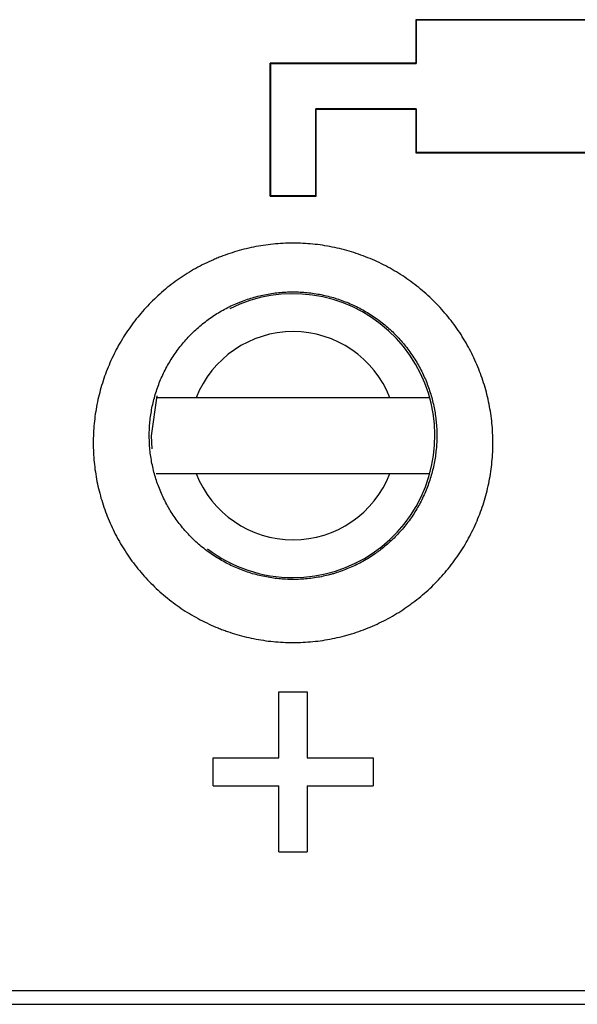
# Model space of a CAD drawing. Header units: millimetres. Extents: x -0.57 to 0.95, y -0.4 to 0.71.
# Tile 38 of 256: x 0.0782 to 0.093, y -0.051 to -0.025. Entities that reach past the tile are written whole.
import ezdxf

# ---------------------------------------------------------------- set-up
doc = ezdxf.new("R2010")
doc.units = ezdxf.units.MM
doc.layers.add('FORMAT', color=7, linetype='Continuous')

msp = doc.modelspace()

# ---------------------------------------------------------------- linework, layer by layer
at = {"layer": 'FORMAT', "color": 7, "linetype": 'Continuous', "lineweight": 25}
for p, q in [((0.088711, -0.02503), (0.08871, -0.026179)), ((0.088711, -0.02503), (0.088719, -0.025038)), ((0.097227, -0.02503), (0.088711, -0.02503)), ((0.088719, -0.025038), (0.097219, -0.025038)), ((0.08871, -0.026179), (0.08486, -0.026179)), ((0.08486, -0.026179), (0.084869, -0.026187)), ((0.084869, -0.026187), (0.088719, -0.026187)), ((0.088719, -0.026187), (0.08871, -0.026179)), ((0.088719, -0.027387), (0.086069, -0.027387)), ((0.086069, -0.027387), (0.086077, -0.027395)), ((0.086077, -0.029697), (0.086077, -0.027395)), ((0.086077, -0.027395), (0.08871, -0.027395)), ((0.08871, -0.027395), (0.088719, -0.027387)), ((0.08871, -0.027395), (0.08871, -0.028546)), ((0.088719, -0.028537), (0.08871, -0.028546)), ((0.08871, -0.028546), (0.097227, -0.028546)), ((0.097219, -0.028537), (0.088719, -0.028537)), ((0.084869, -0.029688), (0.08486, -0.029697)), ((0.08486, -0.029697), (0.086077, -0.029697)), ((0.086069, -0.029688), (0.084869, -0.029688)), ((0.086077, -0.029697), (0.086069, -0.029688)), ((0.08803, -0.035022), (0.082907, -0.035022)), ((0.082907, -0.037022), (0.08803, -0.037022)), ((0.085095, -0.044531), (0.085095, -0.042789)), ((0.085095, -0.042789), (0.085842, -0.042789)), ((0.085842, -0.042789), (0.085842, -0.044531)), ((0.083353, -0.045278), (0.083353, -0.044531)), ((0.083353, -0.044531), (0.085095, -0.044531)), ((0.085842, -0.044531), (0.087585, -0.044531)), ((0.087585, -0.044531), (0.087585, -0.045278)), ((0.083353, -0.045278), (0.085095, -0.045278)), ((0.085095, -0.047021), (0.085095, -0.045278)), ((0.085842, -0.045278), (0.087585, -0.045278)), ((0.085842, -0.045278), (0.085842, -0.047021)), ((0.085095, -0.047021), (0.085842, -0.047021)), ((0.199546, -0.050689), (0.001391, -0.050689)), ((0.001391, -0.051047), (0.199546, -0.051047))]:
    msp.add_line(p, q, dxfattribs=at)
at = {"layer": 'FORMAT', "color": 7, "linetype": 'Continuous', "lineweight": 25, "flags": 128}
msp.add_lwpolyline([(0.081869, -0.03497), (0.081719, -0.036022), (0.081735, -0.036371)], dxfattribs=at)
at = {"layer": 'FORMAT', "color": 7, "linetype": 'Continuous', "lineweight": 25}
for radius, start, end in [(0.00375, 269.999965, 116.505654), (0.0027500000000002, 21.323651, 158.676278), (0.00275, 201.323651, 338.676278), (0.00375, 232.926777, 269.999965)]:
    msp.add_arc((0.085469, -0.036022), radius, start, end, dxfattribs=at)
for points in [[(0.0887186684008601, -0.0250379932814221), (0.0887186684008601, -0.0254210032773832), (0.0887186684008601, -0.0258040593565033), (0.0887186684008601, -0.0261871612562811)], [(0.0848598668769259, -0.0296968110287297), (0.08486005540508, -0.0285237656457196), (0.0848602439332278, -0.0273511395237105), (0.0848604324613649, -0.0261789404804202)], [(0.0848686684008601, -0.0261871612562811), (0.0848686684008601, -0.0273536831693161), (0.0848686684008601, -0.0285206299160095), (0.0848686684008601, -0.0296879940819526)], [(0.0860686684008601, -0.0296879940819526), (0.0860686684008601, -0.0289207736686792), (0.0860686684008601, -0.0281537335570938), (0.0860686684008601, -0.0273868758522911)], [(0.0887186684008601, -0.0273868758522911), (0.0887186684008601, -0.0277702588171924), (0.0887186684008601, -0.0281536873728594), (0.0887186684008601, -0.0285371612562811)], [(0.0816686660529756, -0.0360216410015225), (0.0816686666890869, -0.0359761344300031), (0.0816694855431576, -0.035930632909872), (0.0816711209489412, -0.0358851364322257)], [(0.0892686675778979, -0.0360216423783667), (0.0892686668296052, -0.0360653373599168), (0.0892679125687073, -0.0361091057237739), (0.0892663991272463, -0.0361529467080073)]]:
    msp.add_open_spline(points, degree=3, dxfattribs=at)
for points, knots in [([(0.0907470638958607, -0.0363935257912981), (0.0907529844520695, -0.0362221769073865), (0.090750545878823, -0.0360516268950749), (0.0907293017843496, -0.0357121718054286), (0.0907105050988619, -0.035543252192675), (0.0906700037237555, -0.0352910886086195), (0.0906544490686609, -0.0352072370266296), (0.0906191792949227, -0.0350399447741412), (0.0905994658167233, -0.0349565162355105), (0.0905557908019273, -0.034790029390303), (0.0905318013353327, -0.0347069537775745), (0.0904801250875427, -0.0345431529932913), (0.0904523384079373, -0.0344620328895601), (0.0903633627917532, -0.0342215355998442), (0.0902964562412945, -0.0340645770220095), (0.0901848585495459, -0.0338343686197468), (0.0901457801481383, -0.0337584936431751), (0.0900638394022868, -0.033608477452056), (0.0900209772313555, -0.0335343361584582), (0.0899314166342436, -0.0333878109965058), (0.0898847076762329, -0.0333154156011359), (0.0897874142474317, -0.0331724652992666), (0.089736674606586, -0.0331017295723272), (0.0896324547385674, -0.0329637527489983), (0.0895787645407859, -0.0328961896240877), (0.0894683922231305, -0.0327640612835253), (0.0894116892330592, -0.0326994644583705), (0.0892370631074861, -0.032510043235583), (0.0891146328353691, -0.0323895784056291), (0.0889219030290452, -0.0322176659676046), (0.0888561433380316, -0.0321618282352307), (0.0887215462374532, -0.0320531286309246), (0.088652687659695, -0.0320002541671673), (0.0885119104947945, -0.0318975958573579), (0.0884397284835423, -0.0318476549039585), (0.0882939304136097, -0.0317520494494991), (0.0882200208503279, -0.031706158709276), (0.0880703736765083, -0.0316182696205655), (0.0879946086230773, -0.0315762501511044), (0.0878412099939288, -0.031496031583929), (0.087763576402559, -0.0314578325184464), (0.0876064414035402, -0.0313852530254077), (0.0875269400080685, -0.0313508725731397), (0.0873660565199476, -0.0312859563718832), (0.0872846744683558, -0.0312554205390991), (0.0871200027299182, -0.031198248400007), (0.087036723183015, -0.0311716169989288), (0.0868681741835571, -0.0311223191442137), (0.0867828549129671, -0.0310996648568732), (0.0866123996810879, -0.0310589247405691), (0.086526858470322, -0.031040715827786), (0.0863554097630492, -0.0310086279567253), (0.0862694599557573, -0.0309947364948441), (0.0860109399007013, -0.0309594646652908), (0.0858377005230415, -0.0309444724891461), (0.0855764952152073, -0.0309348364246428), (0.0854892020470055, -0.0309337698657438), (0.0853141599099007, -0.0309359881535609), (0.0852264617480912, -0.030939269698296), (0.0850503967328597, -0.0309502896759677), (0.0849627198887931, -0.0309579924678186), (0.0847886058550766, -0.030977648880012), (0.0847020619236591, -0.0309896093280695), (0.0844440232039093, -0.0310317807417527), (0.0842740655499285, -0.0310682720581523), (0.0839382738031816, -0.0311578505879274), (0.0837724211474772, -0.0312109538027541), (0.083567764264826, -0.0312878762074), (0.083526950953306, -0.0313038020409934), (0.0834456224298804, -0.0313367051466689), (0.0834050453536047, -0.0313537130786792), (0.0832843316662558, -0.0314060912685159), (0.0832051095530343, -0.0314428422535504), (0.0830490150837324, -0.0315199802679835), (0.0829721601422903, -0.0315603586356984), (0.0828208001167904, -0.031644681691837), (0.0827462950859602, -0.0316886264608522), (0.0825996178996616, -0.0317800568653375), (0.0825274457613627, -0.0318275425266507), (0.0823854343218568, -0.0319260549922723), (0.08231559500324, -0.0319770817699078), (0.082178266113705, -0.032082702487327), (0.0821107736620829, -0.0321373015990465), (0.0819781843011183, -0.0322500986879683), (0.0819129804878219, -0.0323084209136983), (0.0817864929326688, -0.0324273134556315), (0.081724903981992, -0.0324881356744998), (0.0816051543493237, -0.0326123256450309), (0.0815469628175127, -0.032675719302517), (0.0813773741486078, -0.0328697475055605), (0.0812709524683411, -0.0330042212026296), (0.0811212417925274, -0.0332135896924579), (0.0810729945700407, -0.0332846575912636), (0.0809798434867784, -0.0334293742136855), (0.0809349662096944, -0.0335029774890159), (0.0808485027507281, -0.0336529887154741), (0.0808071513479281, -0.033729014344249), (0.0807286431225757, -0.0338821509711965), (0.0806913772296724, -0.0339594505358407), (0.0805855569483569, -0.0341933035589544), (0.0805228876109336, -0.0343519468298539), (0.0804405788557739, -0.0345939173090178), (0.0804150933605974, -0.0346752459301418), (0.0803680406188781, -0.0348392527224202), (0.0803464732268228, -0.0349219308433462), (0.0803073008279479, -0.0350886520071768), (0.0802897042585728, -0.0351726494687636), (0.0802585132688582, -0.0353422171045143), (0.0802450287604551, -0.0354272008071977), (0.0802109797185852, -0.0356818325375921), (0.0801966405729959, -0.0358517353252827), (0.0801905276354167, -0.036021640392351)], [0.0174466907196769, 0.0174466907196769, 0.0174466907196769, 0.0174466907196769, 0.0179683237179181, 0.0179683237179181, 0.0184899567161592, 0.0184899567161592, 0.0187507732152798, 0.0187507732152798, 0.0190115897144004, 0.0190115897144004, 0.0192724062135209, 0.0192724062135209, 0.0195332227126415, 0.0195332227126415, 0.0200548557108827, 0.0200548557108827, 0.0203156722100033, 0.0203156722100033, 0.0205764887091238, 0.0205764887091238, 0.0208373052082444, 0.0208373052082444, 0.0210981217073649, 0.0210981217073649, 0.0213589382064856, 0.0213589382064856, 0.0216197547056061, 0.0216197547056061, 0.0221413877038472, 0.0221413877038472, 0.0224022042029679, 0.0224022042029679, 0.0226630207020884, 0.0226630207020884, 0.022923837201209, 0.022923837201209, 0.0231846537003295, 0.0231846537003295, 0.0234454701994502, 0.0234454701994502, 0.0237062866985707, 0.0237062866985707, 0.0239671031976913, 0.0239671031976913, 0.0242279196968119, 0.0242279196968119, 0.0244887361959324, 0.0244887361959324, 0.024749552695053, 0.024749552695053, 0.0250103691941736, 0.0250103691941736, 0.0252711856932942, 0.0252711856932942, 0.0257928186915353, 0.0257928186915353, 0.0260536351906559, 0.0260536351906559, 0.0263144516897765, 0.0263144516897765, 0.026575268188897, 0.026575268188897, 0.0268360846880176, 0.0268360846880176, 0.0273577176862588, 0.0273577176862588, 0.0278793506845, 0.0278793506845, 0.0280097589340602, 0.0280097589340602, 0.0281401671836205, 0.0281401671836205, 0.0284009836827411, 0.0284009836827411, 0.0286618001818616, 0.0286618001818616, 0.0289226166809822, 0.0289226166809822, 0.0291834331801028, 0.0291834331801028, 0.0294442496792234, 0.0294442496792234, 0.0297050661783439, 0.0297050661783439, 0.0299658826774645, 0.0299658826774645, 0.0302266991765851, 0.0302266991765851, 0.0304875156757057, 0.0304875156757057, 0.0310091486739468, 0.0310091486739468, 0.0312699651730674, 0.0312699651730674, 0.031530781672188, 0.031530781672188, 0.0317915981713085, 0.0317915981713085, 0.0320524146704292, 0.0320524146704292, 0.0325740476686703, 0.0325740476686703, 0.0328348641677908, 0.0328348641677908, 0.0330956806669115, 0.0330956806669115, 0.033356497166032, 0.033356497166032, 0.0336173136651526, 0.0336173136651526, 0.0341389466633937, 0.0341389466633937, 0.0341389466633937, 0.0341389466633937]), ([(0.0816711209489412, -0.0358851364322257), (0.0816755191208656, -0.0357627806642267), (0.0816858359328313, -0.0356404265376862), (0.0817103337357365, -0.0354570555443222), (0.0817200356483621, -0.0353958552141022), (0.0817424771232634, -0.0352737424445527), (0.0817551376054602, -0.0352132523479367), (0.0817833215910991, -0.0350931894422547), (0.0817988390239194, -0.0350336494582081), (0.0818326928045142, -0.0349155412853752), (0.0818510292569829, -0.0348569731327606), (0.0819102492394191, -0.0346827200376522), (0.0819553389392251, -0.0345684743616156), (0.082031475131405, -0.0344000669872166), (0.082058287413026, -0.0343444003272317), (0.0821147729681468, -0.0342341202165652), (0.0821445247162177, -0.0341793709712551), (0.0822067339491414, -0.0340713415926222), (0.082239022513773, -0.0340183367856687), (0.0823060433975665, -0.0339141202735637), (0.0823407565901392, -0.0338629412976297), (0.0824484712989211, -0.0337121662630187), (0.0825250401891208, -0.0336153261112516), (0.0826470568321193, -0.0334755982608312), (0.0826889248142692, -0.0334299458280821), (0.0827750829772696, -0.0333405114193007), (0.0828193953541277, -0.0332967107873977), (0.0829104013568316, -0.0332110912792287), (0.0829573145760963, -0.0331690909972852), (0.0830527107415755, -0.0330878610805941), (0.0831012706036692, -0.0330485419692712), (0.0832000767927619, -0.0329724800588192), (0.0832503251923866, -0.0329357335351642), (0.0833525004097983, -0.0328647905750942), (0.0834044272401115, -0.0328305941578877), (0.0835099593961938, -0.0327647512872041), (0.0835635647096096, -0.0327331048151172), (0.083672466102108, -0.0326723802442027), (0.0837277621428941, -0.0326433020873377), (0.0838400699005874, -0.0325877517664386), (0.0838970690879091, -0.0325612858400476), (0.0839839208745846, -0.0325235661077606), (0.084013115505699, -0.0325113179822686), (0.0840716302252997, -0.0324876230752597), (0.0841009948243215, -0.0324761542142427), (0.0842482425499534, -0.0324207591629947), (0.0843675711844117, -0.0323825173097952), (0.0846091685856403, -0.0323180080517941), (0.0847314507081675, -0.0322917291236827), (0.0849171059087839, -0.0322613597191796), (0.0849793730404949, -0.0322527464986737), (0.0851046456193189, -0.0322385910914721), (0.08516772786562, -0.0322330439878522), (0.0852944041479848, -0.0322251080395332), (0.0853575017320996, -0.0322227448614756), (0.0854834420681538, -0.0322211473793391), (0.0855462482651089, -0.0322219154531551), (0.0857341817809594, -0.0322288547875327), (0.0858588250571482, -0.0322396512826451), (0.0860448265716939, -0.0322650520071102), (0.0861066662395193, -0.0322750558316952), (0.0862300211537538, -0.0322981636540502), (0.0862915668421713, -0.0323112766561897), (0.0864142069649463, -0.0323406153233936), (0.0864755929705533, -0.0323569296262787), (0.0865968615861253, -0.0323924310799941), (0.0866567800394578, -0.0324116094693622), (0.0867752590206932, -0.0324527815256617), (0.0868338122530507, -0.0324747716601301), (0.0869495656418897, -0.0325215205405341), (0.087006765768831, -0.0325462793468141), (0.0871198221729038, -0.0325985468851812), (0.0871756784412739, -0.0326260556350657), (0.087286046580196, -0.0326838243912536), (0.0873405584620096, -0.0327140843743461), (0.0874482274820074, -0.0327773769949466), (0.0875014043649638, -0.0328104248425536), (0.0876063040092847, -0.0328792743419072), (0.0876582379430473, -0.0329152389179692), (0.0877595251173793, -0.0329891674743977), (0.0878090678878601, -0.0330272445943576), (0.0879059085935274, -0.0331055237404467), (0.0879532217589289, -0.0331457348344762), (0.088091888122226, -0.0332695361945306), (0.088179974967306, -0.0333562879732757), (0.0883056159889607, -0.0334926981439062), (0.0883464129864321, -0.0335392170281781), (0.088425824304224, -0.0336343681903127), (0.0884644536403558, -0.0336830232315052), (0.0885394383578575, -0.0337823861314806), (0.0885759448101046, -0.0338333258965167), (0.0886459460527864, -0.0339362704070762), (0.0886795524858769, -0.0339884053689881), (0.0887439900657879, -0.0340939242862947), (0.0887748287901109, -0.0341473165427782), (0.0888337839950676, -0.0342553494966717), (0.0888619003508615, -0.0343099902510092), (0.0889421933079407, -0.0344757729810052), (0.0889903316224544, -0.0345888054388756), (0.0890543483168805, -0.0347619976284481), (0.089074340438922, -0.0348204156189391), (0.0891115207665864, -0.0349383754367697), (0.0891287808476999, -0.0349982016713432), (0.0891602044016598, -0.0351180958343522), (0.0891743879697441, -0.0351781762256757), (0.0891997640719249, -0.0352986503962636), (0.0892109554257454, -0.0353590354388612), (0.0892400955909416, -0.0355406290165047), (0.0892536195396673, -0.0356622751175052), (0.0892661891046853, -0.0358633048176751), (0.0892686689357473, -0.0359423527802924), (0.0892686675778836, -0.0360216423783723)], [0.0176320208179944, 0.0176320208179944, 0.0176320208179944, 0.0176320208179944, 0.0181536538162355, 0.0181536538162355, 0.0184144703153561, 0.0184144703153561, 0.0186752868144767, 0.0186752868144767, 0.0189361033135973, 0.0189361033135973, 0.0191969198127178, 0.0191969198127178, 0.019718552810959, 0.019718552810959, 0.0199793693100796, 0.0199793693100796, 0.0202401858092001, 0.0202401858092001, 0.0205010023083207, 0.0205010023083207, 0.0207618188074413, 0.0207618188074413, 0.0212834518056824, 0.0212834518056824, 0.021544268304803, 0.021544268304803, 0.0218050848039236, 0.0218050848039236, 0.0220659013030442, 0.0220659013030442, 0.0223267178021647, 0.0223267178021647, 0.0225875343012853, 0.0225875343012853, 0.0228483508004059, 0.0228483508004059, 0.0231091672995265, 0.0231091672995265, 0.023369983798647, 0.023369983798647, 0.0236308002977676, 0.0236308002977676, 0.0237612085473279, 0.0237612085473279, 0.0238916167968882, 0.0238916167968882, 0.0244132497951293, 0.0244132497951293, 0.0249348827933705, 0.0249348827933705, 0.0251956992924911, 0.0251956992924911, 0.0254565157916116, 0.0254565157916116, 0.0257173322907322, 0.0257173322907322, 0.0259781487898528, 0.0259781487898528, 0.0264997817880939, 0.0264997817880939, 0.0267605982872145, 0.0267605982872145, 0.0270214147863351, 0.0270214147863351, 0.0272822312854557, 0.0272822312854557, 0.0275430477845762, 0.0275430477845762, 0.0278038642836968, 0.0278038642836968, 0.0280646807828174, 0.0280646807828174, 0.028325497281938, 0.028325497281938, 0.0285863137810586, 0.0285863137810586, 0.0288471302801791, 0.0288471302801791, 0.0291079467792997, 0.0291079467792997, 0.0293687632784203, 0.0293687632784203, 0.0296295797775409, 0.0296295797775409, 0.030151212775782, 0.030151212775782, 0.0304120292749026, 0.0304120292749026, 0.0306728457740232, 0.0306728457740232, 0.0309336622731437, 0.0309336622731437, 0.0311944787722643, 0.0311944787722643, 0.0314552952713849, 0.0314552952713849, 0.0317161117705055, 0.0317161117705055, 0.0322377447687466, 0.0322377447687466, 0.0324985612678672, 0.0324985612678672, 0.0327593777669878, 0.0327593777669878, 0.0330201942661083, 0.0330201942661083, 0.0332810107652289, 0.0332810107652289, 0.0338026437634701, 0.0338026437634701, 0.0341389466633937, 0.0341389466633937, 0.0341389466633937, 0.0341389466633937]), ([(0.0829069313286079, -0.0350216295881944), (0.0828340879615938, -0.0350216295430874), (0.0826323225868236, -0.0350216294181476), (0.0823244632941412, -0.0350216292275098), (0.082062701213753, -0.0350216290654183), (0.0819012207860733, -0.0350216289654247), (0.0818559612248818, -0.0350216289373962), (0.0818545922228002, -0.0350216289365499), (0.0818544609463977, -0.0350216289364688)], [0, 0, 0, 0, 0.1358386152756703, 0.3762529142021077, 0.6015996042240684, 0.7766974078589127, 0.9785870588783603, 1, 1, 1, 1]), ([(0.0890828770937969, -0.0350216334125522), (0.089076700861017, -0.0350216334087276), (0.089062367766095, -0.0350216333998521), (0.088932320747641, -0.0350216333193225), (0.0887036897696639, -0.0350216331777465), (0.0883985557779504, -0.0350216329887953), (0.0881606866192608, -0.0350216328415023), (0.0880366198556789, -0.0350216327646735), (0.0880304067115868, -0.035021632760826)], [0, 0, 0, 0, 0.1525762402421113, 0.3540814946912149, 0.5581838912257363, 0.7684476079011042, 0.9884040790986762, 1, 1, 1, 1]), ([(0.0801905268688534, -0.0360216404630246), (0.0801844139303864, -0.0361915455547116), (0.0801865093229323, -0.0363615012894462), (0.0802020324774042, -0.0366165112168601), (0.0802092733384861, -0.0367015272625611), (0.0802279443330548, -0.0368715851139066), (0.0802393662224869, -0.0369565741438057), (0.0802665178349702, -0.0371267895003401), (0.0802821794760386, -0.0372115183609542), (0.0803174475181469, -0.0373793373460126), (0.08033708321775, -0.0374626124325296), (0.0804018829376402, -0.0377103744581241), (0.0804529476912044, -0.0378729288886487), (0.0805412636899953, -0.0381128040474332), (0.0805726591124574, -0.0381921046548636), (0.0806393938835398, -0.0383493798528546), (0.0806747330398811, -0.0384273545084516), (0.0807494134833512, -0.0385819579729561), (0.080788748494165, -0.0386585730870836), (0.0808508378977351, -0.0387725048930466), (0.080872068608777, -0.0388103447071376), (0.0809153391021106, -0.0388852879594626), (0.0809374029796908, -0.0389224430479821), (0.0810498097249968, -0.0391065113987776), (0.0811464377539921, -0.0392485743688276), (0.0813528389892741, -0.0395224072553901), (0.0814626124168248, -0.0396541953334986), (0.0816372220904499, -0.0398441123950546), (0.0816970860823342, -0.0399061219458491), (0.0818201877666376, -0.0400275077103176), (0.0818834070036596, -0.0400868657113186), (0.0820133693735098, -0.0402029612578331), (0.0820800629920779, -0.0402596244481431), (0.0822153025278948, -0.0403688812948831), (0.0822841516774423, -0.0404217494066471), (0.0824939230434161, -0.0405747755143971), (0.0826383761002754, -0.0406696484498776), (0.0828617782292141, -0.0408011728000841), (0.0829373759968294, -0.0408432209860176), (0.083090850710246, -0.0409237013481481), (0.0831687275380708, -0.0409621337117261), (0.0833267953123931, -0.0410353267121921), (0.0834069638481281, -0.0410700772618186), (0.0835290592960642, -0.0411194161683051), (0.0835700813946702, -0.0411354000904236), (0.0836522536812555, -0.0411662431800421), (0.0836934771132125, -0.0411811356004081), (0.0839000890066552, -0.0412528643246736), (0.084067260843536, -0.0413017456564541), (0.0844051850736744, -0.0413827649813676), (0.0845759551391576, -0.0414149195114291), (0.0849211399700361, -0.0414623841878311), (0.0850955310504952, -0.0414776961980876), (0.08544818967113, -0.0414908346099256), (0.0856233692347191, -0.0414885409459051), (0.0859713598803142, -0.041466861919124), (0.0861441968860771, -0.0414474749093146), (0.0864875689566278, -0.0413917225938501), (0.0866581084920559, -0.0413553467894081), (0.0868698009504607, -0.0412990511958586), (0.0869120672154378, -0.0412872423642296), (0.086996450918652, -0.0412625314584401), (0.087038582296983, -0.0412496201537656), (0.087164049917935, -0.0412094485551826), (0.087246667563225, -0.0411807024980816), (0.0874099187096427, -0.0411193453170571), (0.0874905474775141, -0.0410867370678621), (0.0876498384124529, -0.0410177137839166), (0.087728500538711, -0.0409812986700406), (0.0878838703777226, -0.0409046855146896), (0.0879605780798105, -0.0408644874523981), (0.0881120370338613, -0.0407803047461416), (0.088186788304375, -0.0407363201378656), (0.0883343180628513, -0.0406445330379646), (0.088407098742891, -0.0405967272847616), (0.0885147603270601, -0.0405221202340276), (0.0885504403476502, -0.0404967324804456), (0.0886210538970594, -0.0404451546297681), (0.0886559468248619, -0.0404189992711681), (0.0888284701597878, -0.0402862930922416), (0.0889601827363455, -0.0401741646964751), (0.0892113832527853, -0.0399382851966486), (0.0893308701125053, -0.0398145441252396), (0.0895009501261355, -0.0396202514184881), (0.0895561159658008, -0.0395540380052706), (0.0896633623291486, -0.0394186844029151), (0.0897154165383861, -0.0393495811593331), (0.0898164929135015, -0.0392082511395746), (0.0898651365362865, -0.0391365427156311), (0.0899584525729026, -0.0389914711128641), (0.0900031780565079, -0.0389180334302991), (0.0901316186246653, -0.0386951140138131), (0.0902096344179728, -0.0385429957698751), (0.0903506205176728, -0.0382318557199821), (0.090413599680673, -0.0380727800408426), (0.0904965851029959, -0.0378290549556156), (0.0905223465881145, -0.0377468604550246), (0.0905699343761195, -0.0375808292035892), (0.0905916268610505, -0.0374974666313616), (0.090650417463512, -0.0372464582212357), (0.0906813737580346, -0.0370775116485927), (0.0907153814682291, -0.0368223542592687), (0.090724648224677, -0.0367368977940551), (0.0907390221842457, -0.0365652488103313), (0.0907441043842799, -0.0364792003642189), (0.0907470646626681, -0.0363935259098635)], [0.0007544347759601, 0.0007544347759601, 0.0007544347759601, 0.0007544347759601, 0.0012760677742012, 0.0012760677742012, 0.0015368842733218, 0.0015368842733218, 0.0017977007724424, 0.0017977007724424, 0.0020585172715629, 0.0020585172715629, 0.0023193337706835, 0.0023193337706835, 0.0028409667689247, 0.0028409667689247, 0.0031017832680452, 0.0031017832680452, 0.0033625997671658, 0.0033625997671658, 0.0036234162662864, 0.0036234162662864, 0.0037538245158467, 0.0037538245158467, 0.003884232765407, 0.003884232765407, 0.0044058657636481, 0.0044058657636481, 0.0049274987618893, 0.0049274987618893, 0.0051883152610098, 0.0051883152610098, 0.0054491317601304, 0.0054491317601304, 0.005709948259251, 0.005709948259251, 0.0059707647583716, 0.0059707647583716, 0.0064923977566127, 0.0064923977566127, 0.0067532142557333, 0.0067532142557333, 0.0070140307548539, 0.0070140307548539, 0.0072748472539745, 0.0072748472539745, 0.0074052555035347, 0.0074052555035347, 0.007535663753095, 0.007535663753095, 0.0080572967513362, 0.0080572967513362, 0.0085789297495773, 0.0085789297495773, 0.0091005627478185, 0.0091005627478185, 0.0096221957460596, 0.0096221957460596, 0.0101438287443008, 0.0101438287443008, 0.0106654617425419, 0.0106654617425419, 0.0107958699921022, 0.0107958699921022, 0.0109262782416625, 0.0109262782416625, 0.0111870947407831, 0.0111870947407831, 0.0114479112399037, 0.0114479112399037, 0.0117087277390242, 0.0117087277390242, 0.0119695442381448, 0.0119695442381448, 0.0122303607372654, 0.0122303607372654, 0.012491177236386, 0.012491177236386, 0.0126215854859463, 0.0126215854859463, 0.0127519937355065, 0.0127519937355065, 0.0132736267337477, 0.0132736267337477, 0.0137952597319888, 0.0137952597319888, 0.0140560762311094, 0.0140560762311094, 0.01431689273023, 0.01431689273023, 0.0145777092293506, 0.0145777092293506, 0.0148385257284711, 0.0148385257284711, 0.0153601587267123, 0.0153601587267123, 0.0158817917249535, 0.0158817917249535, 0.0161426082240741, 0.0161426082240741, 0.0164034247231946, 0.0164034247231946, 0.0169250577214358, 0.0169250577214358, 0.0171858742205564, 0.0171858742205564, 0.0174466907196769, 0.0174466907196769, 0.0174466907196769, 0.0174466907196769]), ([(0.0892663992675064, -0.0361529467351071), (0.0892642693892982, -0.0362146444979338), (0.0892606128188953, -0.0362766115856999), (0.0892502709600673, -0.036400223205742), (0.0892436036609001, -0.0364617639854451), (0.0892191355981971, -0.0366455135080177), (0.0891968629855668, -0.0367671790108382), (0.0891545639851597, -0.0369479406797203), (0.0891389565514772, -0.0370079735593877), (0.0891047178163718, -0.0371275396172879), (0.0890861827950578, -0.0371867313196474), (0.0890264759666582, -0.0373622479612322), (0.0889811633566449, -0.0374768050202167), (0.0888797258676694, -0.0377008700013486), (0.0888235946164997, -0.037810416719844), (0.088731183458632, -0.0379709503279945), (0.08869900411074, -0.0380238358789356), (0.0886318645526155, -0.038128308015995), (0.0885968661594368, -0.0381799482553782), (0.0885241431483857, -0.0382817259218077), (0.0884866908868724, -0.0383314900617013), (0.0884095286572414, -0.0384289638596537), (0.0883698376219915, -0.0384766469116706), (0.0882474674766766, -0.0386165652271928), (0.088161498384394, -0.038705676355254), (0.0879807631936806, -0.0388755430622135), (0.0878859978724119, -0.0389562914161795), (0.087761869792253, -0.0390518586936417), (0.0877367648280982, -0.0390706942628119), (0.0876859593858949, -0.0391078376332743), (0.0876602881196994, -0.0391261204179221), (0.0875828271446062, -0.0391798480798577), (0.0875304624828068, -0.0392142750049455), (0.0874243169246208, -0.0392803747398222), (0.0873705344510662, -0.0393120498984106), (0.087261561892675, -0.0393726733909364), (0.0872063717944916, -0.0394016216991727), (0.0870945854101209, -0.0394567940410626), (0.0870379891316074, -0.0394830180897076), (0.0869233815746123, -0.0395327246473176), (0.0868653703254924, -0.0395562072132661), (0.0867479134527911, -0.0396003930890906), (0.0866884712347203, -0.039621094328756), (0.0865981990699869, -0.0396500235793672), (0.0865678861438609, -0.0396593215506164), (0.0865071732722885, -0.0396771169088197), (0.0864767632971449, -0.0396856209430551), (0.0863244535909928, -0.0397261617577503), (0.0862017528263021, -0.0397523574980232), (0.0859547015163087, -0.0397925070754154), (0.0858303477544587, -0.039806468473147), (0.0855799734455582, -0.0398220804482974), (0.0854539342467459, -0.0398237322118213), (0.0852002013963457, -0.0398142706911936), (0.0850747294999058, -0.0398032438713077), (0.0848263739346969, -0.0397690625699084), (0.0847035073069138, -0.0397459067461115), (0.0844603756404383, -0.0396875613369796), (0.0843400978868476, -0.0396523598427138), (0.0841914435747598, -0.039600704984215), (0.084161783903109, -0.0395899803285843), (0.0841026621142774, -0.0395677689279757), (0.0840731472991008, -0.0395562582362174), (0.0839853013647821, -0.0395207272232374), (0.0839276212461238, -0.0394957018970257), (0.0838138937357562, -0.039442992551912), (0.083757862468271, -0.0394153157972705), (0.0836474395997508, -0.0393573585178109), (0.0835930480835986, -0.0393270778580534), (0.0834323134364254, -0.0392323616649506), (0.0833283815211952, -0.0391640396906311), (0.083177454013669, -0.0390538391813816), (0.0831279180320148, -0.0390157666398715), (0.0830306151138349, -0.0389370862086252), (0.0829826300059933, -0.0388962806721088), (0.0828891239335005, -0.0388126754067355), (0.0828436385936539, -0.0387699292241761), (0.0827550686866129, -0.0386825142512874), (0.0827119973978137, -0.0386378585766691), (0.0825863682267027, -0.038501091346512), (0.0825073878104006, -0.0384061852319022), (0.0823588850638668, -0.0382089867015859), (0.0822893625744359, -0.0381066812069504), (0.0822084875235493, -0.0379741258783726), (0.0821926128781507, -0.0379473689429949), (0.0821614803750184, -0.0378933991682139), (0.0821462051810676, -0.037866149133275), (0.0821015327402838, -0.0377841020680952), (0.0820732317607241, -0.0377289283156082), (0.0820195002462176, -0.0376175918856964), (0.0819940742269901, -0.0375614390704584), (0.0819460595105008, -0.0374481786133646), (0.0819234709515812, -0.0373910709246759), (0.0818599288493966, -0.0372183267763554), (0.0818231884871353, -0.037101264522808), (0.0817765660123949, -0.0369228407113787), (0.0817624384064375, -0.0368628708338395), (0.0817370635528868, -0.0367420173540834), (0.0817257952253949, -0.0366810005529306), (0.0817062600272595, -0.0365584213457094), (0.0816980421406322, -0.0364972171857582), (0.0816846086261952, -0.0363747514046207), (0.0816793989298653, -0.0363135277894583), (0.0816709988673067, -0.0361754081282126), (0.0816686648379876, -0.0360985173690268), (0.0816686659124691, -0.0360216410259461)], [0.0009483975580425, 0.0009483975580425, 0.0009483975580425, 0.0009483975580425, 0.001209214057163, 0.001209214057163, 0.0014700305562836, 0.0014700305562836, 0.0019916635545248, 0.0019916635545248, 0.0022524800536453, 0.0022524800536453, 0.0025132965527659, 0.0025132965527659, 0.0030349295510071, 0.0030349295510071, 0.0035565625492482, 0.0035565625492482, 0.0038173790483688, 0.0038173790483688, 0.0040781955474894, 0.0040781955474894, 0.0043390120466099, 0.0043390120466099, 0.0045998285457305, 0.0045998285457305, 0.0051214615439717, 0.0051214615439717, 0.0056430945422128, 0.0056430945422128, 0.0057735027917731, 0.0057735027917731, 0.0059039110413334, 0.0059039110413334, 0.006164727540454, 0.006164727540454, 0.0064255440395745, 0.0064255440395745, 0.0066863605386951, 0.0066863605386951, 0.0069471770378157, 0.0069471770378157, 0.0072079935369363, 0.0072079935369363, 0.0074688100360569, 0.0074688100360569, 0.0075992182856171, 0.0075992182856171, 0.0077296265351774, 0.0077296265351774, 0.0082512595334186, 0.0082512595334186, 0.0087728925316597, 0.0087728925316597, 0.0092945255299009, 0.0092945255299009, 0.009816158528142, 0.009816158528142, 0.0103377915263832, 0.0103377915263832, 0.0108594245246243, 0.0108594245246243, 0.0109898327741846, 0.0109898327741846, 0.0111202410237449, 0.0111202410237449, 0.0113810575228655, 0.0113810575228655, 0.0116418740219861, 0.0116418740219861, 0.0119026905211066, 0.0119026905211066, 0.0124243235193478, 0.0124243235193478, 0.0126851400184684, 0.0126851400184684, 0.0129459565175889, 0.0129459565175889, 0.0132067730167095, 0.0132067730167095, 0.0134675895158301, 0.0134675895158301, 0.0139892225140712, 0.0139892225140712, 0.0145108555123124, 0.0145108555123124, 0.0146412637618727, 0.0146412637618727, 0.014771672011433, 0.014771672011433, 0.0150324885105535, 0.0150324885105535, 0.0152933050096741, 0.0152933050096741, 0.0155541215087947, 0.0155541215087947, 0.0160757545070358, 0.0160757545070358, 0.0163365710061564, 0.0163365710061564, 0.016597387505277, 0.016597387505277, 0.0168582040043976, 0.0168582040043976, 0.0171190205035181, 0.0171190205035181, 0.0174466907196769, 0.0174466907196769, 0.0174466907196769, 0.0174466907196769]), ([(0.0818544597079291, -0.0370216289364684), (0.0818560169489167, -0.0370216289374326), (0.0818606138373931, -0.037021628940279), (0.0819204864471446, -0.037021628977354), (0.0820795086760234, -0.0370216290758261), (0.082344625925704, -0.0370216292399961), (0.0826343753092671, -0.0370216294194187), (0.0828279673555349, -0.0370216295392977), (0.0829069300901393, -0.0370216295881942)], [0, 0, 0, 0, 0.0757716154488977, 0.2236735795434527, 0.4316692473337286, 0.6394533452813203, 0.8529394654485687, 1, 1, 1, 1]), ([(0.0880304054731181, -0.037021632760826), (0.0880369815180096, -0.037021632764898), (0.0881758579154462, -0.0370216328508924), (0.0884411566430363, -0.0370216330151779), (0.0887668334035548, -0.0370216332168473), (0.0889874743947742, -0.0370216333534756), (0.0890747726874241, -0.037021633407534), (0.089081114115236, -0.0370216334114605), (0.0890828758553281, -0.0370216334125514)], [0, 0, 0, 0, 0.0122827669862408, 0.2593939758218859, 0.4922045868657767, 0.7109417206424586, 0.9196954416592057, 1, 1, 1, 1])]:
    msp.add_open_spline(points, degree=3, knots=knots, dxfattribs=at)

doc.saveas('drawing.dxf')
